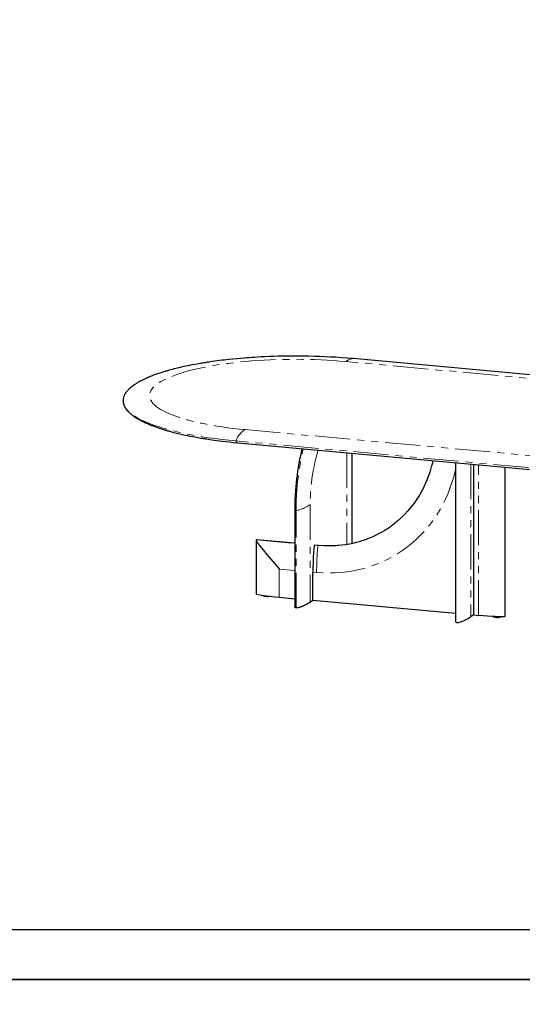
# Model space of a CAD drawing. Header units: millimetres. Extents: x -2064 to 15610, y -1415 to 32635.
# Tile 35 of 67: x 3716 to 5078, y 20342 to 23012. Entities that reach past the tile are written whole.
import ezdxf

# ---------------------------------------------------------------- set-up
doc = ezdxf.new("R2010")
doc.units = ezdxf.units.MM
doc.header["$LTSCALE"] = 15
doc.linetypes.add('PHANTOM', pattern=[12.7, 6.35, -1.27, 1.27, -1.27, 1.27, -1.27])
doc.layers.get('Defpoints').update_dxf_attribs({"color": 124})

msp = doc.modelspace()

# ---------------------------------------------------------------- linework, layer by layer
at = {"color": 8, "linetype": 'PHANTOM', "lineweight": 18}
for p, q in [((6151.031, 21943.36), (4599.578, 22085.043)), ((4327.104, 21900.516), (5878.557, 21758.833)), ((5853.786, 21728.137), (4302.333, 21869.82)), ((4602.259, 21837.884), (4602.259, 21588.919)), ((4938.259, 21807.199), (4938.259, 21392.805)), ((4959.181, 21396.606), (4959.181, 21805.289)), ((5031.589, 21798.676), (5031.589, 21393.801)), ((4464.916, 21416.995), (4464.916, 21681.479)), ((4503.177, 21697.023), (4503.177, 21432.538)), ((4357.044, 21601.565), (4461.482, 21592.027)), ((4515.562, 21587.088), (4525.681, 21586.164)), ((4461.482, 21518.619), (4419.545, 21522.448)), ((4419.545, 21522.448), (4419.545, 21445.887)), ((4520.727, 21513.208), (4510.608, 21514.132))]:
    msp.add_line(p, q, dxfattribs=at)
at = {"color": 7, "linetype": 'Continuous', "lineweight": 25}
for p, q in [((6170.985, 21951.201), (4619.532, 22092.885)), ((3996.336, 21978.256), (3996.28, 21978.994)), ((4307.149, 21864.834), (5858.602, 21723.151)), ((4616.974, 21591.719), (4616.974, 21836.54)), ((4896.562, 21811.007), (4896.562, 21379.895)), ((4945.69, 21806.521), (4945.69, 21397.838)), ((4461.482, 21684.204), (4461.482, 21419.719)), ((4356.863, 21601.094), (4356.863, 21455.14)), ((4461.482, 21592.124), (4357.569, 21601.613)), ((4525.892, 21586.241), (4515.906, 21587.153)), ((4510.608, 21437.571), (4510.608, 21514.132)), ((4419.545, 21445.887), (4461.482, 21442.057)), ((4503.177, 21432.538), (4510.608, 21437.571)), ((4510.608, 21437.571), (4896.562, 21402.324)), ((4945.69, 21397.838), (4938.259, 21392.805)), ((4945.69, 21397.838), (4959.181, 21396.606))]:
    msp.add_line(p, q, dxfattribs=at)
msp.add_lwpolyline([(-565.841, 25546.967), (6638.4, 25546.967), (6638.4, 20544.089), (-565.841, 20544.089)], close=True)
at = {"color": 7, "linetype": 'Continuous', "lineweight": 25, "flags": 128}
for points in [[(4619.532, 22092.885), (4603.787, 22094.241), (4588.284, 22095.422), (4573.055, 22096.439), (4558.13, 22097.299), (4543.536, 22098.015), (4529.296, 22098.594), (4515.432, 22099.048), (4499.754, 22099.431), (4484.636, 22099.671), (4470.097, 22099.784), (4456.153, 22099.782), (4442.818, 22099.681), (4430.1, 22099.493), (4416.596, 22099.195), (4403.881, 22098.821), (4391.956, 22098.388), (4380.82, 22097.91), (4370.469, 22097.401), (4360.901, 22096.876), (4352.589, 22096.375), (4344.96, 22095.878), (4338.007, 22095.395), (4331.673, 22094.929), (4325.239, 22094.429), (4315.497, 22093.623), (4305.102, 22092.696), (4294.074, 22091.634), (4282.441, 22090.423), (4270.233, 22089.05), (4264.038, 22088.312), (4257.717, 22087.529), (4251.276, 22086.699), (4244.728, 22085.823), (4238.61, 22084.973), (4233.219, 22084.199), (4228.539, 22083.507), (4224.56, 22082.904), (4221.27, 22082.395), (4218.476, 22081.956), (4215.602, 22081.496), (4212.599, 22081.008), (4209.219, 22080.448), (4205.365, 22079.797), (4201.046, 22079.05), (4196.273, 22078.204), (4190.801, 22077.205), (4184.864, 22076.087), (4178.806, 22074.906), (4172.836, 22073.703), (4166.957, 22072.478), (4161.169, 22071.231), (4147.495, 22068.116), (4134.384, 22064.885), (4129.695, 22063.666), (4125.688, 22062.596), (4122.341, 22061.682), (4119.633, 22060.928), (4118.174, 22060.516), (4116.989, 22060.179), (4115.725, 22059.816), (4113.909, 22059.29), (4111.55, 22058.597), (4108.661, 22057.733), (4105.468, 22056.759), (4102.059, 22055.696), (4098.798, 22054.655), (4095.685, 22053.638), (4092.716, 22052.647), (4087.022, 22050.686), (4081.897, 22048.846), (4077.309, 22047.134), (4073.244, 22045.563), (4069.707, 22044.151), (4066.673, 22042.904), (4064.119, 22041.827), (4062.982, 22041.339), (4061.726, 22040.794), (4060.227, 22040.135), (4058.492, 22039.361), (4056.532, 22038.469), (4054.359, 22037.459), (4050.738, 22035.724), (4047.329, 22034.026), (4044.145, 22032.378), (4041.257, 22030.826), (4038.562, 22029.325), (4036.154, 22027.936), (4034.134, 22026.734), (4032.479, 22025.721), (4031.172, 22024.902), (4029.851, 22024.057), (4028.409, 22023.113), (4026.854, 22022.068), (4024.459, 22020.399), (4021.885, 22018.516), (4019.129, 22016.381), (4016.237, 22013.985), (4013.267, 22011.324), (4011.415, 22009.538), (4009.663, 22007.738), (4008.011, 22005.925), (4006.498, 22004.144), (4005.217, 22002.528), (4004.166, 22001.109), (4003.296, 21999.86), (4002.565, 21998.747), (4001.846, 21997.586), (4001.238, 21996.545), (4000.638, 21995.45), (4000.051, 21994.302), (3999.471, 21993.075), (3998.851, 21991.633), (3998.214, 21989.954), (3997.631, 21988.154), (3997.102, 21986.143), (3996.667, 21983.922), (3996.37, 21981.492), (3996.266, 21979.009)], [(3996.26, 21978.853), (3996.358, 21976.456), (3996.654, 21973.97), (3997.156, 21971.399), (3997.556, 21969.849), (3998.002, 21968.394), (3998.462, 21967.087), (3998.917, 21965.927), (3999.358, 21964.897), (3999.761, 21964.02), (4000.148, 21963.224), (4000.613, 21962.319), (4001.172, 21961.295), (4001.836, 21960.152), (4002.616, 21958.894), (4004.181, 21956.591), (4005.977, 21954.219), (4008.021, 21951.781), (4010.298, 21949.314), (4012.106, 21947.5), (4013.885, 21945.821), (4015.611, 21944.275), (4017.359, 21942.783), (4019.104, 21941.358), (4020.98, 21939.891), (4022.985, 21938.387), (4024.944, 21936.977), (4026.767, 21935.711), (4028.434, 21934.59), (4029.987, 21933.575), (4031.968, 21932.316), (4034.33, 21930.867), (4037.09, 21929.236), (4040.113, 21927.522), (4043.35, 21925.761), (4045.485, 21924.638), (4047.71, 21923.498), (4050.027, 21922.342), (4052.439, 21921.17), (4054.948, 21919.983), (4057.531, 21918.793), (4059.933, 21917.714), (4062.077, 21916.772), (4063.573, 21916.126), (4064.896, 21915.562), (4066.042, 21915.08), (4067.005, 21914.678), (4067.782, 21914.356), (4068.393, 21914.105), (4069.187, 21913.78), (4070.286, 21913.335), (4071.755, 21912.746), (4073.567, 21912.03), (4075.73, 21911.189), (4078.001, 21910.322), (4080.219, 21909.492), (4082.381, 21908.696), (4084.483, 21907.935), (4088.174, 21906.629), (4091.646, 21905.433), (4095.236, 21904.228), (4099.174, 21902.942), (4103.474, 21901.578), (4108.15, 21900.14), (4110.797, 21899.345), (4113.008, 21898.692), (4114.775, 21898.178), (4116.086, 21897.799), (4117.099, 21897.509), (4118.331, 21897.159), (4119.96, 21896.7), (4121.993, 21896.134), (4124.436, 21895.463), (4127.3, 21894.689), (4130.595, 21893.816), (4134.253, 21892.867), (4145.887, 21889.985), (4157.524, 21887.293), (4164.239, 21885.821), (4170.932, 21884.408), (4177.595, 21883.053), (4184.154, 21881.768), (4190.324, 21880.602), (4194.866, 21879.769), (4199.13, 21879.006), (4203.108, 21878.31), (4206.794, 21877.679), (4210.138, 21877.117), (4211.638, 21876.869), (4212.917, 21876.659), (4213.975, 21876.486), (4214.815, 21876.35), (4215.859, 21876.181), (4217.389, 21875.936), (4219.819, 21875.55), (4222.936, 21875.064), (4226.749, 21874.481), (4231.268, 21873.805), (4236.607, 21873.03), (4242.707, 21872.173), (4249.581, 21871.243), (4257.247, 21870.25), (4265.722, 21869.204), (4274.847, 21868.137), (4284.784, 21867.044), (4295.547, 21865.938), (4307.149, 21864.834)], [(4481.162, 21848.943), (4480.927, 21848.004), (4480.081, 21844.526), (4479.211, 21840.85), (4478.471, 21837.642), (4477.681, 21834.12), (4476.783, 21829.999), (4475.788, 21825.269), (4474.708, 21819.919), (4473.395, 21813.077), (4472.012, 21805.417), (4470.588, 21796.941), (4469.149, 21787.637), (4467.727, 21777.498), (4466.357, 21766.522), (4465.251, 21756.453), (4464.234, 21745.784), (4463.332, 21734.529), (4462.575, 21722.71), (4461.992, 21710.355), (4461.616, 21697.504), (4461.482, 21684.204)], [(4835.567, 21816.577), (4835.306, 21815.265), (4833.384, 21806.87), (4831.391, 21799.114), (4829.371, 21791.987), (4827.365, 21785.477), (4825.409, 21779.573), (4822.392, 21771.165), (4819.232, 21763.1), (4815.802, 21755.038), (4812.096, 21746.99), (4808.107, 21738.968), (4803.83, 21730.983), (4799.258, 21723.047), (4792.36, 21712.057), (4784.892, 21701.269), (4776.849, 21690.722), (4768.229, 21680.449), (4759.031, 21670.489), (4750.236, 21661.802), (4741.518, 21653.903), (4732.94, 21646.748), (4729.622, 21644.131), (4726.406, 21641.672), (4723.34, 21639.395), (4720.431, 21637.294), (4717.68, 21635.366), (4715.048, 21633.638)], [(5031.769, 21394.087), (5031.77, 21616.112), (5031.77, 21798.66)], [(4705.633, 21627.539), (4705.22, 21627.271), (4695.762, 21621.669), (4686.725, 21616.77), (4678.156, 21612.516), (4673.029, 21610.145), (4668.068, 21607.972), (4662.677, 21605.739), (4656.658, 21603.398), (4649.996, 21600.988), (4643.083, 21598.684), (4635.569, 21596.401), (4627.443, 21594.182), (4618.698, 21592.076), (4609.324, 21590.134), (4599.316, 21588.412), (4588.671, 21586.97), (4577.389, 21585.87), (4565.472, 21585.176), (4552.93, 21584.958), (4539.775, 21585.284), (4526.025, 21586.229)], [(4705.506, 21627.554), (4714.538, 21633.294), (4715.584, 21634.04)], [(4357.044, 21601.565), (4356.872, 21601.249), (4356.934, 21600.626), (4357.49, 21599.208), (4358.989, 21596.519), (4360.776, 21593.776), (4363.052, 21590.504), (4365.433, 21587.239), (4370.366, 21580.743), (4375.458, 21574.284), (4385.906, 21561.471), (4396.6, 21548.765), (4407.954, 21535.601), (4419.477, 21522.524), (4419.545, 21522.448)], [(4357.566, 21601.593), (4357.438, 21601.633), (4357.044, 21601.565)], [(4515.562, 21587.088), (4515.197, 21586.652), (4514.783, 21585.694), (4514.471, 21584.639), (4514.203, 21583.496), (4513.724, 21580.907), (4513.341, 21578.228), (4513.022, 21575.521), (4512.444, 21569.524), (4512, 21563.513), (4511.649, 21557.515), (4511.24, 21548.598), (4510.949, 21539.721), (4510.691, 21526.876), (4510.608, 21514.132)], [(4515.898, 21587.1), (4515.794, 21587.169), (4515.562, 21587.088)], [(4375.795, 21450.86), (4375.962, 21450.65), (4376.399, 21450.276), (4376.935, 21449.948), (4377.682, 21449.617), (4378.821, 21449.26), (4380.153, 21448.96), (4381.596, 21448.723), (4383.16, 21448.539), (4384.808, 21448.411), (4386.508, 21448.341), (4388.183, 21448.335), (4389.603, 21448.383), (4390.906, 21448.479), (4392.094, 21448.625), (4392.469, 21448.698)], [(4464.916, 21416.995), (4464.208, 21417.088), (4463.582, 21417.229), (4462.573, 21417.656), (4462.309, 21417.842), (4462.082, 21418.049), (4461.891, 21418.277), (4461.736, 21418.528), (4461.617, 21418.799), (4461.534, 21419.092), (4461.512, 21419.719)], [(4503.177, 21432.538), (4499.178, 21429.95), (4495.028, 21427.501), (4493.916, 21426.883), (4492.794, 21426.274), (4491.662, 21425.674), (4490.519, 21425.085), (4489.366, 21424.504), (4488.202, 21423.933), (4486.8, 21423.265), (4485.414, 21422.627), (4484.043, 21422.018), (4482.687, 21421.439), (4481.347, 21420.89), (4480.023, 21420.37), (4478.714, 21419.88), (4477.004, 21419.278), (4475.357, 21418.742), (4474.936, 21418.613), (4474.519, 21418.488), (4474.106, 21418.368), (4473.697, 21418.252), (4473.293, 21418.141), (4472.893, 21418.034), (4470.52, 21417.478), (4468.399, 21417.119), (4466.531, 21416.958), (4465.692, 21416.952), (4464.916, 21416.995)], [(5031.589, 21393.801), (5031.217, 21393.625), (5030.65, 21393.469), (5028.931, 21393.218), (5028.185, 21393.153), (5027.352, 21393.096), (5026.433, 21393.049), (5025.427, 21393.01), (5024.334, 21392.98), (5023.155, 21392.96), (5019.487, 21392.952), (5015.248, 21393.017), (5011.367, 21393.124), (5007.667, 21393.258), (5003.742, 21393.429), (4999.591, 21393.635), (4995.216, 21393.878), (4983.668, 21394.62), (4971.656, 21395.529), (4959.181, 21396.606)], [(4999.976, 21393.616), (5000.367, 21393.285), (5000.91, 21392.955), (5001.674, 21392.622), (5002.83, 21392.264), (5004.158, 21391.969), (5005.61, 21391.734), (5007.177, 21391.552), (5008.837, 21391.425), (5010.525, 21391.358), (5012.205, 21391.355), (5013.618, 21391.405), (5014.919, 21391.504), (5016.094, 21391.651), (5017.269, 21391.884), (5018.345, 21392.241), (5018.94, 21392.563), (5019.414, 21392.953)], [(5031.752, 21394.087), (5031.763, 21393.994), (5031.589, 21393.801)]]:
    msp.add_lwpolyline(points, dxfattribs=at)
at = {"color": 8, "linetype": 'PHANTOM', "lineweight": 18, "flags": 128}
for points in [[(4599.578, 22085.043), (4583.112, 22086.446), (4566.454, 22087.665), (4549.603, 22088.699), (4532.56, 22089.549), (4515.346, 22090.213), (4498.382, 22090.681), (4481.374, 22090.966), (4464.324, 22091.068), (4447.232, 22090.986), (4429.861, 22090.715), (4412.596, 22090.255), (4395.437, 22089.607), (4378.383, 22088.77), (4361.457, 22087.746), (4345.063, 22086.564), (4328.912, 22085.209), (4313.004, 22083.68), (4297.339, 22081.977), (4281.707, 22080.074), (4266.463, 22078.006), (4251.608, 22075.774), (4237.14, 22073.378), (4223.079, 22070.821), (4209.751, 22068.169), (4196.915, 22065.379), (4184.571, 22062.453), (4172.718, 22059.389), (4161.205, 22056.143), (4150.304, 22052.782), (4140.014, 22049.306), (4130.335, 22045.715), (4121.278, 22042.015), (4113.046, 22038.296), (4105.48, 22034.497), (4098.578, 22030.619), (4092.341, 22026.66), (4086.701, 22022.565), (4081.801, 22018.423), (4077.643, 22014.232), (4074.226, 22009.994), (4071.553, 22005.713), (4069.671, 22001.494), (4068.525, 21997.264), (4068.117, 21993.024), (4068.446, 21988.773), (4069.536, 21984.453), (4071.385, 21980.16), (4073.991, 21975.892), (4077.357, 21971.651), (4081.475, 21967.442), (4086.227, 21963.365), (4091.677, 21959.349), (4097.825, 21955.392), (4104.67, 21951.497), (4112.325, 21947.609), (4120.64, 21943.818), (4129.615, 21940.124), (4139.25, 21936.526), (4149.532, 21933.029), (4160.196, 21929.714), (4171.412, 21926.522), (4183.18, 21923.452), (4195.499, 21920.505), (4208.553, 21917.641), (4222.068, 21914.93), (4236.045, 21912.371), (4250.483, 21909.964), (4265.364, 21907.712), (4280.317, 21905.665), (4295.591, 21903.783), (4311.187, 21902.067), (4327.104, 21900.516)], [(4619.529, 22092.854), (4618.808, 22092.921), (4617.093, 22092.828), (4614.905, 22092.439), (4612.521, 22091.757), (4609.994, 22090.807), (4607.383, 22089.62), (4604.743, 22088.236), (4602.127, 22086.696), (4599.578, 22085.043)], [(4302.333, 21869.82), (4283.211, 21871.686), (4264.438, 21873.76), (4246.049, 21876.036), (4228.079, 21878.511), (4210.565, 21881.181), (4193.841, 21883.987), (4177.618, 21886.97), (4161.928, 21890.124), (4146.8, 21893.443), (4132.006, 21896.987), (4117.852, 21900.69), (4104.365, 21904.543), (4091.572, 21908.54), (4079.5, 21912.673), (4068.366, 21916.857), (4057.968, 21921.157), (4048.326, 21925.564), (4039.458, 21930.07), (4031.242, 21934.752), (4023.863, 21939.52), (4017.333, 21944.363), (4011.664, 21949.274), (4006.87, 21954.241), (4003.022, 21959.166), (4000.032, 21964.128), (3997.906, 21969.117), (3996.647, 21974.125), (3996.336, 21978.256)], [(4327.104, 21900.516), (4324.555, 21898.716), (4321.938, 21896.711), (4319.299, 21894.521), (4316.687, 21892.171), (4314.161, 21889.699), (4311.776, 21887.151), (4309.589, 21884.577), (4307.873, 21882.346), (4306.371, 21880.172), (4305.101, 21878.088), (4304.073, 21876.122), (4303.29, 21874.298), (4302.747, 21872.633), (4302.434, 21871.139), (4302.358, 21870.458), (4302.333, 21869.82)], [(4464.916, 21681.479), (4465.054, 21695.233), (4465.465, 21709.127), (4466.146, 21723.117), (4467.095, 21737.161), (4468.308, 21751.214), (4469.782, 21765.232), (4471.515, 21779.172), (4473.503, 21792.989), (4475.737, 21806.638), (4478.209, 21820.079), (4480.91, 21833.27), (4483.833, 21846.17), (4484.45, 21848.643)], [(4525.209, 21844.92), (4524.269, 21842.117), (4521.315, 21832.345), (4518.549, 21822.173), (4515.983, 21811.644), (4513.617, 21800.758), (4511.47, 21789.609), (4509.561, 21778.291), (4507.891, 21766.803), (4506.466, 21755.197), (4505.293, 21743.521), (4504.371, 21731.777), (4503.708, 21720.063), (4503.31, 21708.478), (4503.177, 21697.023)], [(4896.562, 21792.178), (4895.954, 21789.105), (4891.984, 21772.83), (4887.327, 21756.834), (4881.982, 21741.115), (4875.949, 21725.674), (4869.129, 21710.306), (4861.651, 21695.36), (4853.516, 21680.836), (4844.724, 21666.734), (4835.287, 21653.071), (4825.449, 21640.167), (4815.056, 21627.783), (4804.107, 21615.92), (4792.602, 21604.578), (4780.37, 21593.615), (4767.665, 21583.288), (4754.487, 21573.599), (4740.837, 21564.547), (4726.731, 21556.143), (4712.523, 21548.573), (4697.976, 21541.687), (4683.09, 21535.486), (4667.865, 21529.97), (4652.083, 21525.08), (4636.085, 21520.946), (4619.87, 21517.566), (4603.439, 21514.942), (4586.813, 21513.076), (4570.397, 21511.993), (4553.911, 21511.653), (4537.354, 21512.059), (4520.727, 21513.208)], [(4461.512, 21684.204), (4461.487, 21683.919), (4461.689, 21683.111), (4462.16, 21682.466), (4462.875, 21681.984), (4463.804, 21681.658), (4464.339, 21681.551), (4464.916, 21681.479)], [(4464.916, 21681.479), (4465.542, 21681.441), (4466.228, 21681.437), (4467.784, 21681.535), (4469.584, 21681.788), (4471.621, 21682.204), (4473.88, 21682.788), (4476.336, 21683.54), (4478.959, 21684.455), (4481.711, 21685.522), (4484.957, 21686.907), (4488.246, 21688.439), (4491.51, 21690.083), (4494.685, 21691.8), (4497.715, 21693.552), (4500.557, 21695.303), (4503.177, 21697.023)], [(4525.681, 21586.164), (4541.237, 21585.138), (4556.756, 21584.903), (4572.199, 21585.457), (4587.531, 21586.802), (4602.714, 21588.934), (4617.711, 21591.847), (4632.487, 21595.534), (4647.005, 21599.986), (4661.231, 21605.194), (4675.13, 21611.144), (4688.669, 21617.821), (4701.816, 21625.21), (4705.506, 21627.554)], [(4525.681, 21586.164), (4525.46, 21585.946), (4525.235, 21585.581), (4524.779, 21584.392), (4524.317, 21582.554), (4523.857, 21580.043), (4523.405, 21576.848), (4522.97, 21572.983), (4522.558, 21568.484), (4522.178, 21563.406), (4521.789, 21556.995), (4521.457, 21550.07), (4521.186, 21542.788), (4520.979, 21535.311), (4520.835, 21527.796), (4520.753, 21520.388), (4520.727, 21513.208)], [(4526.022, 21586.212), (4525.901, 21586.245), (4525.681, 21586.164)]]:
    msp.add_lwpolyline(points, dxfattribs=at)
at = {"color": 8, "linetype": 'PHANTOM', "lineweight": 18}
msp.add_arc((4307.037, 21869.573), 4.71, 176.991619, 271.407265, dxfattribs=at)
at = {"color": 7, "linetype": 'Continuous', "lineweight": 25}
for centre, major_axis, ratio, start_param, end_param in [((4424.499, 21449.242), (67.635, -5.916), 0.05571721, 3.14357306, 4.64395112), ((4924.768, 21394.037), (27.94, 15.257), 0.25343159, 3.00676902, 5.07358485)]:
    msp.add_ellipse(centre, major_axis=major_axis, ratio=ratio, start_param=start_param, end_param=end_param, dxfattribs=at)
at = {"layer": 'Defpoints'}
for points in [[(-700.405, 25681.531), (6772.964, 25681.531), (6772.964, 20409.525), (-700.405, 20409.525)], [(-700.405, 20409.525), (6772.964, 20409.525), (6772.964, 15137.519), (-700.405, 15137.519)]]:
    msp.add_lwpolyline(points, close=True, dxfattribs=at)

doc.saveas('drawing.dxf')
